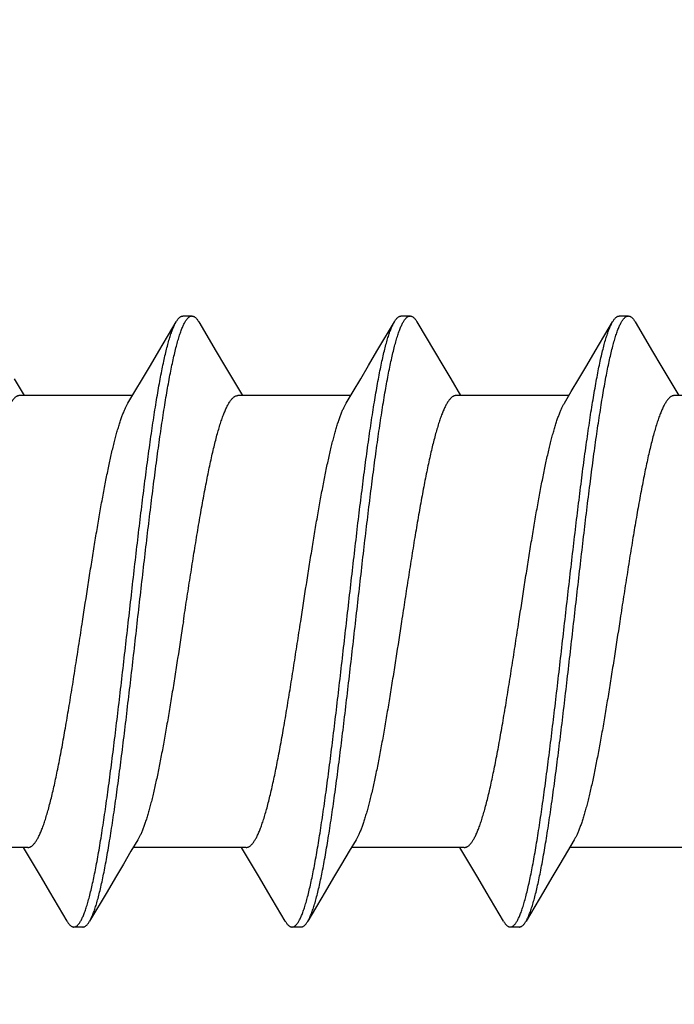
# Model space of a CAD drawing. Header units: feet. Extents: x -114 to 1432, y 355 to 669.
# Tile 102 of 195: x 1247.037 to 1247.444, y 463.95 to 464.562. Entities that reach past the tile are written whole.
import ezdxf

# ---------------------------------------------------------------- set-up
doc = ezdxf.new("R2010")
doc.units = ezdxf.units.FT
doc.header["$MEASUREMENT"] = 0
doc.layers.add('-HARDWARE', color=7, linetype='Continuous')
doc.layers.add('G-ANNO-DIM', color=2, linetype='Continuous')
doc.styles.add('Arial', font='arial.ttf')
doc.dimstyles.new('MS-16A', dxfattribs={"dimscale": 13, "dimtxt": 0.18, "dimasz": 0.18, "dimexe": 0.125, "dimexo": 0.0625, "dimgap": 0.03125, "dimtad": 1, "dimdec": 3, "dimzin": 3, "dimdsep": 46, "dimlunit": 4, "dimtxsty": 'Arial', "dimcen": 0.03125, "dimclrd": 2, "dimclre": 2, "dimclrt": 7, "dimadec": 1, "dimazin": 0, "dimtfac": 1, "dimtdec": 3, "dimtofl": 0, "dimtmove": 0, "dimatfit": 3, "dimfxl": 1, "dimtolj": 1, "dimtzin": 0, "dimarcsym": 0})

# ---------------------------------------------------------------- blocks, each defined once
blk = doc.blocks.new('*D636')
at = {"layer": 'Defpoints', "color": 0, "transparency": 16777216}
for p in [(1248.54362, 504.18809), (1239.0406, 456.18809), (1248.54362, 456.18809)]:
    blk.add_point(p, dxfattribs=at)
at = {"layer": 'G-ANNO-DIM', "color": 2, "lineweight": -2, "transparency": 16777216}
for p, q in [((1247.73112, 504.18809), (1237.4156, 504.18809)), ((1239.0406, 501.84809), (1239.0406, 458.52809)), ((1247.73112, 456.18809), (1237.4156, 456.18809))]:
    blk.add_line(p, q, dxfattribs=at)
at = {"layer": 'G-ANNO-DIM', "color": 2, "transparency": 16777216}
for points in [[(1238.6506, 501.84809), (1239.4306, 501.84809), (1239.0406, 504.18809)], [(1238.6506, 458.52809), (1239.4306, 458.52809), (1239.0406, 456.18809)]]:
    blk.add_solid(points, dxfattribs=at)
at = {"layer": 'G-ANNO-DIM', "color": 7, "transparency": 16777216, "insert": (1237.43961, 480.18809), "char_height": 2.34, "attachment_point": 5, "rotation": 90, "style": 'Arial'}
blk.add_mtext('\\A1;4\'-0"', dxfattribs=at)
blk = doc.blocks.new('2.5IN_LAGSCREW')
at = {"layer": '-HARDWARE', "color": 7}
for p, q in [((1219.66677, 512.07626), (1219.66116, 512.07626)), ((1219.80236, 512.07626), (1219.79675, 512.07626)), ((1219.93795, 512.07626), (1219.93234, 512.07626)), ((1219.68178, 512.05435), (1219.67097, 512.07268)), ((1219.81737, 512.05435), (1219.80656, 512.07268)), ((1219.95296, 512.05435), (1219.94215, 512.07268)), ((1219.63599, 512.03719), (1219.62982, 512.02684)), ((1219.77158, 512.03719), (1219.76541, 512.02684)), ((1219.90717, 512.03719), (1219.901, 512.02684)), ((1220.04276, 512.03719), (1220.03659, 512.02684)), ((1219.56251, 512.02684), (1219.63262, 512.02684)), ((1219.6981, 512.02684), (1219.76821, 512.02684)), ((1219.83369, 512.02684), (1219.9038, 512.02684)), ((1219.96928, 512.02684), (1220.03939, 512.02684)), ((1219.62751, 511.74617), (1219.69762, 511.74617)), ((1219.75971, 511.73578), (1219.7659, 511.74617)), ((1219.7631, 511.74617), (1219.83321, 511.74617)), ((1219.8953, 511.73578), (1219.90148, 511.74617)), ((1219.89869, 511.74617), (1219.9688, 511.74617)), ((1220.03089, 511.73578), (1220.03707, 511.74617)), ((1220.03428, 511.74617), (1220.10439, 511.74617)), ((1219.71392, 511.71869), (1219.72475, 511.70032)), ((1219.84951, 511.71869), (1219.86034, 511.70032)), ((1219.9851, 511.71869), (1219.99593, 511.70032)), ((1219.72895, 511.69674), (1219.73456, 511.69674)), ((1219.86454, 511.69674), (1219.87015, 511.69674)), ((1220.00013, 511.69674), (1220.00574, 511.69674))]:
    blk.add_line(p, q, dxfattribs=at)
for points in [[(1219.65696, 512.07268), (1219.64613, 512.05431), (1219.64094, 512.04555), (1219.63599, 512.03719)], [(1219.79255, 512.07268), (1219.78172, 512.05431), (1219.77653, 512.04555), (1219.77158, 512.03719)], [(1219.92814, 512.07268), (1219.91731, 512.05431), (1219.91212, 512.04555), (1219.90717, 512.03719)], [(1219.70092, 512.02211), (1219.69665, 512.02927), (1219.69192, 512.03723), (1219.68696, 512.04558), (1219.68178, 512.05435)], [(1219.83651, 512.02211), (1219.83224, 512.02927), (1219.82751, 512.03723), (1219.82255, 512.04558), (1219.81737, 512.05435)], [(1219.9721, 512.02211), (1219.96783, 512.02927), (1219.9631, 512.03723), (1219.95814, 512.04558), (1219.95296, 512.05435)], [(1219.6948, 511.75089), (1219.69905, 511.74376), (1219.70378, 511.73581), (1219.70874, 511.72745), (1219.71392, 511.71869)], [(1219.83039, 511.75089), (1219.83464, 511.74376), (1219.83937, 511.73581), (1219.84433, 511.72745), (1219.84951, 511.71869)], [(1219.96598, 511.75089), (1219.97023, 511.74376), (1219.97496, 511.73581), (1219.97992, 511.72745), (1219.9851, 511.71869)], [(1219.73876, 511.70032), (1219.74957, 511.71866), (1219.75476, 511.72742), (1219.75971, 511.73578)], [(1219.87435, 511.70032), (1219.88516, 511.71866), (1219.89034, 511.72742), (1219.8953, 511.73578)], [(1220.00994, 511.70032), (1220.02075, 511.71866), (1220.02593, 511.72742), (1220.03089, 511.73578)]]:
    blk.add_lwpolyline(points, dxfattribs=at)
for points, knots in [([(1219.66116, 512.07626), (1219.66107, 512.07626), (1219.66089, 512.07625), (1219.66063, 512.07621), (1219.66036, 512.07614), (1219.66001, 512.076), (1219.65956, 512.07576), (1219.65903, 512.07536), (1219.65851, 512.07485), (1219.65798, 512.07423), (1219.65746, 512.0735), (1219.65713, 512.07297), (1219.65696, 512.07268)], [0, 0, 0, 0, 0.045699, 0.091915, 0.13915, 0.187871, 0.29134, 0.405274, 0.531793, 0.672418, 0.828232, 1, 1, 1, 1]), ([(1219.72475, 511.70032), (1219.72458, 511.70062), (1219.72424, 511.70124), (1219.72374, 511.70223), (1219.72325, 511.70332), (1219.72275, 511.70451), (1219.72225, 511.70579), (1219.72176, 511.70717), (1219.72126, 511.70865), (1219.72077, 511.71021), (1219.72027, 511.71188), (1219.71959, 511.71427), (1219.71875, 511.7175), (1219.71776, 511.72164), (1219.71677, 511.72612), (1219.71578, 511.73095), (1219.71479, 511.73611), (1219.7138, 511.74159), (1219.71281, 511.74737), (1219.71181, 511.75345), (1219.71082, 511.75981), (1219.70983, 511.76644), (1219.70848, 511.77578), (1219.70681, 511.788), (1219.70484, 511.80328), (1219.70286, 511.81927), (1219.70088, 511.83582), (1219.6989, 511.8528), (1219.69626, 511.87588), (1219.69363, 511.89906), (1219.69098, 511.92212), (1219.68901, 511.93906), (1219.68703, 511.95555), (1219.68505, 511.97147), (1219.68338, 511.98429), (1219.68204, 511.99416), (1219.68105, 512.00124), (1219.68006, 512.00806), (1219.67906, 512.01463), (1219.67807, 512.02093), (1219.67708, 512.02695), (1219.67609, 512.03266), (1219.6751, 512.03807), (1219.67411, 512.04316), (1219.67312, 512.04791), (1219.67213, 512.05232), (1219.67114, 512.05638), (1219.67029, 512.05954), (1219.66962, 512.06188), (1219.66912, 512.0635), (1219.66862, 512.06503), (1219.66813, 512.06646), (1219.66763, 512.0678), (1219.66714, 512.06904), (1219.66664, 512.07018), (1219.66614, 512.07123), (1219.66565, 512.07218), (1219.66515, 512.07303), (1219.66466, 512.07378), (1219.66416, 512.07444), (1219.66367, 512.07499), (1219.66317, 512.07545), (1219.66267, 512.07581), (1219.66217, 512.07607), (1219.66166, 512.07622), (1219.66132, 512.07626), (1219.66116, 512.07626)], [0, 0, 0, 0, 0.002665, 0.005556, 0.008677, 0.012029, 0.015615, 0.019435, 0.023489, 0.027776, 0.032297, 0.037049, 0.047241, 0.05834, 0.070327, 0.083182, 0.09688, 0.111395, 0.126699, 0.142762, 0.159551, 0.177033, 0.195172, 0.233269, 0.273528, 0.315616, 0.359183, 0.403864, 0.449287, 0.540835, 0.586194, 0.630769, 0.674188, 0.716089, 0.756123, 0.775336, 0.793959, 0.811954, 0.829284, 0.845914, 0.86181, 0.87694, 0.891275, 0.904787, 0.917449, 0.92924, 0.940138, 0.950126, 0.954774, 0.959191, 0.963374, 0.967323, 0.971039, 0.97452, 0.977769, 0.980787, 0.983576, 0.986141, 0.988487, 0.990622, 0.992557, 0.994308, 0.995894, 0.997345, 0.998699, 1, 1, 1, 1]), ([(1219.67097, 512.07268), (1219.6708, 512.07297), (1219.67047, 512.0735), (1219.66994, 512.07423), (1219.66942, 512.07485), (1219.6689, 512.07536), (1219.66837, 512.07576), (1219.66792, 512.076), (1219.66756, 512.07614), (1219.6673, 512.07621), (1219.66703, 512.07625), (1219.66686, 512.07626), (1219.66677, 512.07626)], [0, 0, 0, 0, 0.171768, 0.327582, 0.468207, 0.594726, 0.70866, 0.812129, 0.86085, 0.908085, 0.954301, 1, 1, 1, 1]), ([(1219.79675, 512.07626), (1219.79666, 512.07626), (1219.79648, 512.07625), (1219.79622, 512.07621), (1219.79595, 512.07614), (1219.7956, 512.076), (1219.79515, 512.07576), (1219.79462, 512.07536), (1219.79409, 512.07485), (1219.79357, 512.07423), (1219.79305, 512.0735), (1219.79272, 512.07297), (1219.79255, 512.07268)], [0, 0, 0, 0, 0.045699, 0.091916, 0.13915, 0.187871, 0.291339, 0.405275, 0.531794, 0.672418, 0.828233, 1, 1, 1, 1]), ([(1219.86034, 511.70032), (1219.86017, 511.70062), (1219.85983, 511.70124), (1219.85933, 511.70223), (1219.85884, 511.70332), (1219.85834, 511.70451), (1219.85784, 511.70579), (1219.85735, 511.70717), (1219.85685, 511.70865), (1219.85636, 511.71021), (1219.85586, 511.71188), (1219.85518, 511.71427), (1219.85434, 511.7175), (1219.85335, 511.72164), (1219.85236, 511.72612), (1219.85137, 511.73095), (1219.85038, 511.73611), (1219.84939, 511.74159), (1219.84839, 511.74737), (1219.8474, 511.75345), (1219.84641, 511.75981), (1219.84542, 511.76644), (1219.84407, 511.77578), (1219.8424, 511.788), (1219.84043, 511.80328), (1219.83845, 511.81927), (1219.83647, 511.83582), (1219.83449, 511.8528), (1219.83184, 511.87588), (1219.82922, 511.89906), (1219.82657, 511.92212), (1219.8246, 511.93906), (1219.82262, 511.95555), (1219.82064, 511.97147), (1219.81897, 511.98429), (1219.81763, 511.99416), (1219.81664, 512.00124), (1219.81564, 512.00806), (1219.81465, 512.01463), (1219.81366, 512.02093), (1219.81267, 512.02695), (1219.81168, 512.03266), (1219.81069, 512.03807), (1219.8097, 512.04316), (1219.80871, 512.04791), (1219.80772, 512.05232), (1219.80673, 512.05638), (1219.80588, 512.05954), (1219.8052, 512.06188), (1219.80471, 512.0635), (1219.80421, 512.06503), (1219.80372, 512.06646), (1219.80322, 512.0678), (1219.80272, 512.06904), (1219.80223, 512.07018), (1219.80173, 512.07123), (1219.80124, 512.07218), (1219.80074, 512.07303), (1219.80025, 512.07378), (1219.79975, 512.07444), (1219.79925, 512.07499), (1219.79876, 512.07545), (1219.79826, 512.07581), (1219.79776, 512.07607), (1219.79725, 512.07622), (1219.79691, 512.07626), (1219.79675, 512.07626)], [0, 0, 0, 0, 0.002665, 0.005556, 0.008677, 0.012029, 0.015615, 0.019435, 0.023489, 0.027776, 0.032297, 0.037049, 0.047241, 0.05834, 0.070327, 0.083182, 0.09688, 0.111395, 0.126699, 0.142762, 0.159551, 0.177033, 0.195172, 0.233269, 0.273528, 0.315616, 0.359183, 0.403864, 0.449287, 0.540835, 0.586194, 0.630769, 0.674188, 0.716089, 0.756123, 0.775336, 0.793959, 0.811954, 0.829284, 0.845914, 0.86181, 0.87694, 0.891275, 0.904787, 0.917449, 0.92924, 0.940138, 0.950126, 0.954774, 0.959191, 0.963374, 0.967323, 0.971039, 0.97452, 0.977769, 0.980787, 0.983576, 0.986141, 0.988487, 0.990622, 0.992557, 0.994308, 0.995894, 0.997345, 0.998699, 1, 1, 1, 1]), ([(1219.80656, 512.07268), (1219.80639, 512.07297), (1219.80606, 512.0735), (1219.80553, 512.07423), (1219.80501, 512.07485), (1219.80448, 512.07536), (1219.80396, 512.07576), (1219.80351, 512.076), (1219.80315, 512.07614), (1219.80289, 512.07621), (1219.80262, 512.07625), (1219.80245, 512.07626), (1219.80236, 512.07626)], [0, 0, 0, 0, 0.171768, 0.327581, 0.468207, 0.594725, 0.70866, 0.81213, 0.86085, 0.908084, 0.954301, 1, 1, 1, 1]), ([(1219.93234, 512.07626), (1219.93225, 512.07626), (1219.93207, 512.07625), (1219.93172, 512.07619), (1219.93127, 512.07605), (1219.93074, 512.07576), (1219.93021, 512.07536), (1219.92968, 512.07485), (1219.92916, 512.07423), (1219.92864, 512.0735), (1219.92831, 512.07297), (1219.92814, 512.07268)], [0, 0, 0, 0, 0.045704, 0.091926, 0.187779, 0.29126, 0.405209, 0.53174, 0.672382, 0.828214, 1, 1, 1, 1]), ([(1219.99593, 511.70032), (1219.99576, 511.70062), (1219.99542, 511.70124), (1219.99492, 511.70223), (1219.99442, 511.70332), (1219.99393, 511.70451), (1219.99343, 511.70579), (1219.99294, 511.70717), (1219.99244, 511.70865), (1219.99194, 511.71021), (1219.99145, 511.71188), (1219.99077, 511.71427), (1219.98993, 511.7175), (1219.98894, 511.72164), (1219.98795, 511.72612), (1219.98696, 511.73095), (1219.98597, 511.73611), (1219.98498, 511.74159), (1219.98398, 511.74737), (1219.98299, 511.75345), (1219.982, 511.75981), (1219.98101, 511.76644), (1219.97966, 511.77578), (1219.97799, 511.788), (1219.97601, 511.80328), (1219.97404, 511.81927), (1219.97206, 511.83582), (1219.97008, 511.8528), (1219.96743, 511.87588), (1219.96481, 511.89906), (1219.96216, 511.92212), (1219.96019, 511.93906), (1219.95821, 511.95555), (1219.95623, 511.97147), (1219.95456, 511.98429), (1219.95322, 511.99416), (1219.95223, 512.00124), (1219.95123, 512.00806), (1219.95024, 512.01463), (1219.94925, 512.02093), (1219.94826, 512.02695), (1219.94727, 512.03266), (1219.94628, 512.03807), (1219.94529, 512.04316), (1219.94429, 512.04791), (1219.9433, 512.05232), (1219.94232, 512.05638), (1219.94147, 512.05954), (1219.94079, 512.06188), (1219.9403, 512.0635), (1219.9398, 512.06503), (1219.93931, 512.06646), (1219.93881, 512.0678), (1219.93831, 512.06904), (1219.93782, 512.07018), (1219.93732, 512.07123), (1219.93683, 512.07218), (1219.93633, 512.07303), (1219.93584, 512.07378), (1219.93534, 512.07444), (1219.93484, 512.07499), (1219.93435, 512.07545), (1219.93385, 512.07581), (1219.93335, 512.07607), (1219.93284, 512.07622), (1219.9325, 512.07626), (1219.93234, 512.07626)], [0, 0, 0, 0, 0.002665, 0.005556, 0.008677, 0.012029, 0.015615, 0.019435, 0.023489, 0.027776, 0.032297, 0.037049, 0.047241, 0.05834, 0.070327, 0.083182, 0.09688, 0.111395, 0.126699, 0.142762, 0.159551, 0.177033, 0.195172, 0.233269, 0.273528, 0.315616, 0.359183, 0.403864, 0.449287, 0.540835, 0.586194, 0.630769, 0.674188, 0.716089, 0.756123, 0.775336, 0.793959, 0.811954, 0.829284, 0.845914, 0.86181, 0.87694, 0.891275, 0.904787, 0.917449, 0.92924, 0.940138, 0.950126, 0.954774, 0.959191, 0.963374, 0.967323, 0.971039, 0.97452, 0.977769, 0.980787, 0.983576, 0.986141, 0.988487, 0.990622, 0.992557, 0.994308, 0.995894, 0.997345, 0.998699, 1, 1, 1, 1]), ([(1219.94215, 512.07268), (1219.94198, 512.07297), (1219.94165, 512.0735), (1219.94112, 512.07423), (1219.9406, 512.07485), (1219.94007, 512.07536), (1219.93955, 512.07576), (1219.93902, 512.07605), (1219.93857, 512.07619), (1219.93821, 512.07625), (1219.93804, 512.07626), (1219.93795, 512.07626)], [0, 0, 0, 0, 0.171786, 0.327618, 0.468259, 0.594791, 0.70874, 0.81222, 0.908074, 0.954296, 1, 1, 1, 1]), ([(1219.73456, 511.69674), (1219.7344, 511.69674), (1219.73406, 511.69678), (1219.73355, 511.69694), (1219.73305, 511.69719), (1219.73255, 511.69755), (1219.73205, 511.69801), (1219.73156, 511.69856), (1219.73106, 511.69922), (1219.73057, 511.69997), (1219.73007, 511.70082), (1219.72958, 511.70177), (1219.72908, 511.70282), (1219.72858, 511.70397), (1219.72809, 511.70521), (1219.72759, 511.70654), (1219.7271, 511.70798), (1219.7266, 511.7095), (1219.7261, 511.71112), (1219.72543, 511.71346), (1219.72458, 511.71662), (1219.72359, 511.72068), (1219.7226, 511.72509), (1219.72161, 511.72985), (1219.72062, 511.73493), (1219.71963, 511.74034), (1219.71864, 511.74606), (1219.71765, 511.75207), (1219.71666, 511.75837), (1219.71566, 511.76494), (1219.71467, 511.77177), (1219.71368, 511.77884), (1219.71234, 511.78871), (1219.71067, 511.80154), (1219.70869, 511.81745), (1219.70671, 511.83395), (1219.70474, 511.85089), (1219.70209, 511.87395), (1219.69946, 511.89712), (1219.69682, 511.9202), (1219.69484, 511.93718), (1219.69286, 511.95374), (1219.69088, 511.96972), (1219.68891, 511.985), (1219.68724, 511.99723), (1219.68589, 512.00656), (1219.6849, 512.01319), (1219.68391, 512.01955), (1219.68291, 512.02563), (1219.68192, 512.03141), (1219.68093, 512.03689), (1219.67994, 512.04205), (1219.67895, 512.04688), (1219.67796, 512.05137), (1219.67697, 512.05551), (1219.67613, 512.05873), (1219.67545, 512.06113), (1219.67495, 512.06279), (1219.67446, 512.06436), (1219.67396, 512.06583), (1219.67347, 512.06721), (1219.67297, 512.06849), (1219.67247, 512.06968), (1219.67198, 512.07077), (1219.67148, 512.07177), (1219.67114, 512.07239), (1219.67097, 512.07268)], [0, 0, 0, 0, 0.001301, 0.002655, 0.004106, 0.005692, 0.007443, 0.009378, 0.011513, 0.013859, 0.016424, 0.019213, 0.022231, 0.02548, 0.028961, 0.032677, 0.036626, 0.040809, 0.045226, 0.049874, 0.059862, 0.07076, 0.082551, 0.095213, 0.108725, 0.12306, 0.13819, 0.154086, 0.170716, 0.188046, 0.206041, 0.224664, 0.243877, 0.283911, 0.325812, 0.369231, 0.413806, 0.459165, 0.550713, 0.596136, 0.640817, 0.684384, 0.726472, 0.766731, 0.804828, 0.822967, 0.840449, 0.857238, 0.873301, 0.888605, 0.90312, 0.916818, 0.929673, 0.94166, 0.952759, 0.962951, 0.967703, 0.972224, 0.976511, 0.980565, 0.984385, 0.987971, 0.991323, 0.994444, 0.997335, 1, 1, 1, 1]), ([(1219.87015, 511.69674), (1219.86999, 511.69674), (1219.86965, 511.69678), (1219.86914, 511.69694), (1219.86864, 511.69719), (1219.86814, 511.69755), (1219.86764, 511.69801), (1219.86715, 511.69856), (1219.86665, 511.69922), (1219.86616, 511.69997), (1219.86566, 511.70082), (1219.86517, 511.70177), (1219.86467, 511.70282), (1219.86417, 511.70397), (1219.86368, 511.70521), (1219.86318, 511.70654), (1219.86269, 511.70798), (1219.86219, 511.7095), (1219.86169, 511.71112), (1219.86102, 511.71346), (1219.86017, 511.71662), (1219.85918, 511.72068), (1219.85819, 511.72509), (1219.8572, 511.72985), (1219.85621, 511.73493), (1219.85522, 511.74034), (1219.85423, 511.74606), (1219.85324, 511.75207), (1219.85225, 511.75837), (1219.85125, 511.76494), (1219.85026, 511.77177), (1219.84927, 511.77884), (1219.84793, 511.78871), (1219.84626, 511.80154), (1219.84428, 511.81745), (1219.8423, 511.83395), (1219.84032, 511.85089), (1219.83768, 511.87395), (1219.83505, 511.89712), (1219.83241, 511.9202), (1219.83043, 511.93718), (1219.82845, 511.95374), (1219.82647, 511.96972), (1219.8245, 511.985), (1219.82282, 511.99723), (1219.82148, 512.00656), (1219.82049, 512.01319), (1219.8195, 512.01955), (1219.8185, 512.02563), (1219.81751, 512.03141), (1219.81652, 512.03689), (1219.81553, 512.04205), (1219.81454, 512.04688), (1219.81355, 512.05137), (1219.81256, 512.05551), (1219.81172, 512.05873), (1219.81104, 512.06113), (1219.81054, 512.06279), (1219.81005, 512.06436), (1219.80955, 512.06583), (1219.80906, 512.06721), (1219.80856, 512.06849), (1219.80806, 512.06968), (1219.80757, 512.07077), (1219.80707, 512.07177), (1219.80673, 512.07239), (1219.80656, 512.07268)], [0, 0, 0, 0, 0.001301, 0.002655, 0.004106, 0.005692, 0.007443, 0.009378, 0.011513, 0.013859, 0.016424, 0.019213, 0.022231, 0.02548, 0.028961, 0.032677, 0.036626, 0.040809, 0.045226, 0.049874, 0.059862, 0.07076, 0.082551, 0.095213, 0.108725, 0.12306, 0.13819, 0.154086, 0.170716, 0.188046, 0.206041, 0.224664, 0.243877, 0.283911, 0.325812, 0.369231, 0.413806, 0.459165, 0.550713, 0.596136, 0.640817, 0.684384, 0.726472, 0.766731, 0.804828, 0.822967, 0.840449, 0.857238, 0.873301, 0.888605, 0.90312, 0.916818, 0.929673, 0.94166, 0.952759, 0.962951, 0.967703, 0.972224, 0.976511, 0.980565, 0.984385, 0.987971, 0.991323, 0.994444, 0.997335, 1, 1, 1, 1]), ([(1220.00574, 511.69674), (1220.00558, 511.69674), (1220.00524, 511.69678), (1220.00473, 511.69694), (1220.00423, 511.69719), (1220.00373, 511.69755), (1220.00323, 511.69801), (1220.00274, 511.69856), (1220.00224, 511.69922), (1220.00175, 511.69997), (1220.00125, 511.70082), (1220.00076, 511.70177), (1220.00026, 511.70282), (1219.99976, 511.70397), (1219.99927, 511.70521), (1219.99877, 511.70654), (1219.99828, 511.70798), (1219.99778, 511.7095), (1219.99728, 511.71112), (1219.99661, 511.71346), (1219.99576, 511.71662), (1219.99477, 511.72068), (1219.99378, 511.72509), (1219.99279, 511.72985), (1219.9918, 511.73493), (1219.99081, 511.74034), (1219.98982, 511.74606), (1219.98883, 511.75207), (1219.98784, 511.75837), (1219.98684, 511.76494), (1219.98585, 511.77177), (1219.98486, 511.77884), (1219.98352, 511.78871), (1219.98185, 511.80154), (1219.97987, 511.81745), (1219.97789, 511.83395), (1219.97591, 511.85089), (1219.97327, 511.87395), (1219.97064, 511.89712), (1219.968, 511.9202), (1219.96602, 511.93718), (1219.96404, 511.95374), (1219.96206, 511.96972), (1219.96009, 511.985), (1219.95841, 511.99723), (1219.95707, 512.00656), (1219.95608, 512.01319), (1219.95509, 512.01955), (1219.95409, 512.02563), (1219.9531, 512.03141), (1219.95211, 512.03689), (1219.95112, 512.04205), (1219.95013, 512.04688), (1219.94914, 512.05137), (1219.94815, 512.05551), (1219.94731, 512.05873), (1219.94663, 512.06113), (1219.94613, 512.06279), (1219.94564, 512.06436), (1219.94514, 512.06583), (1219.94465, 512.06721), (1219.94415, 512.06849), (1219.94365, 512.06968), (1219.94316, 512.07077), (1219.94266, 512.07177), (1219.94232, 512.07239), (1219.94215, 512.07268)], [0, 0, 0, 0, 0.001301, 0.002655, 0.004106, 0.005692, 0.007443, 0.009378, 0.011513, 0.013859, 0.016424, 0.019213, 0.022231, 0.02548, 0.028961, 0.032677, 0.036626, 0.040809, 0.045226, 0.049874, 0.059862, 0.07076, 0.082551, 0.095213, 0.108725, 0.12306, 0.13819, 0.154086, 0.170716, 0.188046, 0.206041, 0.224664, 0.243877, 0.283911, 0.325812, 0.369231, 0.413806, 0.459165, 0.550713, 0.596136, 0.640817, 0.684384, 0.726472, 0.766731, 0.804828, 0.822967, 0.840449, 0.857238, 0.873301, 0.888605, 0.90312, 0.916818, 0.929673, 0.94166, 0.952759, 0.962951, 0.967703, 0.972224, 0.976511, 0.980565, 0.984385, 0.987971, 0.991323, 0.994444, 0.997335, 1, 1, 1, 1]), ([(1219.63262, 512.02684), (1219.6328, 512.02684), (1219.63316, 512.02681), (1219.63369, 512.02668), (1219.63423, 512.02646), (1219.63476, 512.02616), (1219.63529, 512.02578), (1219.63582, 512.02531), (1219.63635, 512.02476), (1219.63688, 512.02413), (1219.63741, 512.02341), (1219.63794, 512.02262), (1219.63847, 512.02174), (1219.63899, 512.02078), (1219.63952, 512.01973), (1219.64005, 512.01861), (1219.64058, 512.01741), (1219.64111, 512.01613), (1219.64164, 512.01478), (1219.64236, 512.01282), (1219.64326, 512.01018), (1219.64431, 512.00679), (1219.64537, 512.0031), (1219.64643, 511.99914), (1219.64748, 511.9949), (1219.64854, 511.99041), (1219.6496, 511.98566), (1219.65065, 511.98067), (1219.65171, 511.97546), (1219.65277, 511.97004), (1219.65382, 511.96441), (1219.65488, 511.95859), (1219.65631, 511.95051), (1219.65809, 511.94004), (1219.66019, 511.92711), (1219.6623, 511.91379), (1219.66441, 511.90021), (1219.66581, 511.89109), (1219.66652, 511.8865)], [0, 0, 0, 0, 0.003625, 0.007342, 0.011232, 0.015371, 0.019817, 0.02462, 0.029816, 0.035434, 0.041496, 0.048019, 0.055015, 0.062492, 0.070456, 0.078913, 0.087863, 0.097308, 0.107248, 0.117681, 0.140014, 0.164281, 0.190444, 0.218455, 0.24826, 0.279799, 0.313003, 0.347801, 0.384116, 0.421866, 0.460966, 0.501325, 0.542853, 0.629022, 0.718672, 0.810966, 0.905036, 1, 1, 1, 1]), ([(1219.76821, 512.02684), (1219.76839, 512.02684), (1219.76875, 512.02681), (1219.76928, 512.02668), (1219.76982, 512.02646), (1219.77035, 512.02616), (1219.77088, 512.02578), (1219.77141, 512.02531), (1219.77194, 512.02476), (1219.77247, 512.02413), (1219.773, 512.02341), (1219.77353, 512.02262), (1219.77406, 512.02174), (1219.77458, 512.02078), (1219.77511, 512.01973), (1219.77564, 512.01861), (1219.77617, 512.01741), (1219.7767, 512.01613), (1219.77723, 512.01478), (1219.77795, 512.01282), (1219.77885, 512.01018), (1219.7799, 512.00679), (1219.78096, 512.0031), (1219.78202, 511.99914), (1219.78307, 511.9949), (1219.78413, 511.99041), (1219.78518, 511.98566), (1219.78624, 511.98067), (1219.7873, 511.97546), (1219.78836, 511.97004), (1219.78941, 511.96441), (1219.79047, 511.95859), (1219.7919, 511.95051), (1219.79368, 511.94004), (1219.79578, 511.92711), (1219.79789, 511.91379), (1219.8, 511.90021), (1219.8014, 511.89109), (1219.80211, 511.8865)], [0, 0, 0, 0, 0.003625, 0.007342, 0.011232, 0.015371, 0.019817, 0.02462, 0.029816, 0.035434, 0.041496, 0.048019, 0.055015, 0.062492, 0.070456, 0.078913, 0.087863, 0.097308, 0.107248, 0.117681, 0.140014, 0.164281, 0.190444, 0.218455, 0.24826, 0.279799, 0.313003, 0.347801, 0.384116, 0.421866, 0.460966, 0.501325, 0.542853, 0.629022, 0.718672, 0.810966, 0.905036, 1, 1, 1, 1]), ([(1219.9377, 511.8865), (1219.93699, 511.89109), (1219.93559, 511.90021), (1219.93348, 511.91379), (1219.93137, 511.92711), (1219.92927, 511.94004), (1219.92749, 511.95051), (1219.92606, 511.95859), (1219.925, 511.96441), (1219.92395, 511.97004), (1219.92289, 511.97546), (1219.92183, 511.98067), (1219.92077, 511.98566), (1219.91972, 511.99041), (1219.91866, 511.9949), (1219.9176, 511.99914), (1219.91655, 512.0031), (1219.91549, 512.00679), (1219.91444, 512.01018), (1219.91354, 512.01282), (1219.91282, 512.01478), (1219.91229, 512.01613), (1219.91176, 512.01741), (1219.91123, 512.01861), (1219.9107, 512.01973), (1219.91017, 512.02078), (1219.90964, 512.02174), (1219.90912, 512.02262), (1219.90859, 512.02341), (1219.90806, 512.02413), (1219.90753, 512.02476), (1219.907, 512.02531), (1219.90647, 512.02578), (1219.90594, 512.02616), (1219.90541, 512.02646), (1219.90487, 512.02668), (1219.90434, 512.02681), (1219.90398, 512.02684), (1219.9038, 512.02684)], [0, 0, 0, 0, 0.094964, 0.189034, 0.281328, 0.370978, 0.457147, 0.498675, 0.539034, 0.578134, 0.615884, 0.652199, 0.686997, 0.720201, 0.75174, 0.781545, 0.809556, 0.835719, 0.859986, 0.882319, 0.892752, 0.902692, 0.912137, 0.921087, 0.929544, 0.937508, 0.944985, 0.951981, 0.958504, 0.964566, 0.970184, 0.97538, 0.980183, 0.984629, 0.988768, 0.992658, 0.996375, 1, 1, 1, 1]), ([(1220.03939, 512.02684), (1220.03957, 512.02684), (1220.03993, 512.02681), (1220.04046, 512.02668), (1220.041, 512.02646), (1220.04153, 512.02616), (1220.04206, 512.02578), (1220.04259, 512.02531), (1220.04312, 512.02476), (1220.04365, 512.02413), (1220.04418, 512.02341), (1220.04471, 512.02262), (1220.04523, 512.02174), (1220.04576, 512.02078), (1220.04629, 512.01973), (1220.04682, 512.01861), (1220.04735, 512.01741), (1220.04788, 512.01613), (1220.04841, 512.01478), (1220.04913, 512.01282), (1220.05003, 512.01018), (1220.05108, 512.00679), (1220.05214, 512.0031), (1220.05319, 511.99914), (1220.05425, 511.9949), (1220.05531, 511.99041), (1220.05636, 511.98566), (1220.05742, 511.98067), (1220.05848, 511.97546), (1220.05954, 511.97004), (1220.06059, 511.96441), (1220.06165, 511.95859), (1220.06308, 511.95051), (1220.06486, 511.94004), (1220.06696, 511.92711), (1220.06907, 511.91379), (1220.07118, 511.90021), (1220.07258, 511.89109), (1220.07329, 511.8865)], [0, 0, 0, 0, 0.003625, 0.007342, 0.011232, 0.015371, 0.019817, 0.02462, 0.029816, 0.035434, 0.041496, 0.048019, 0.055015, 0.062492, 0.070456, 0.078913, 0.087863, 0.097308, 0.107248, 0.117681, 0.140014, 0.164281, 0.190444, 0.218455, 0.24826, 0.279799, 0.313003, 0.347801, 0.384116, 0.421866, 0.460965, 0.501325, 0.542853, 0.629022, 0.718672, 0.810966, 0.905036, 1, 1, 1, 1]), ([(1219.7292, 511.8865), (1219.72803, 511.89413), (1219.72628, 511.90551), (1219.72392, 511.92057), (1219.72215, 511.93156), (1219.72039, 511.94226), (1219.71863, 511.95258), (1219.71687, 511.96246), (1219.71511, 511.97183), (1219.71362, 511.97929), (1219.71243, 511.98496), (1219.71154, 511.98896), (1219.71066, 511.9928), (1219.70978, 511.99646), (1219.7089, 511.99993), (1219.70802, 512.00322), (1219.70713, 512.0063), (1219.70625, 512.00919), (1219.70537, 512.01187), (1219.70449, 512.01435), (1219.70361, 512.0166), (1219.70273, 512.01864), (1219.70185, 512.02047), (1219.70123, 512.02159), (1219.70092, 512.02211)], [0, 0, 0, 0, 0.166713, 0.248705, 0.329069, 0.407282, 0.482834, 0.555238, 0.624027, 0.688765, 0.719486, 0.749045, 0.777396, 0.804498, 0.830311, 0.854798, 0.877927, 0.899668, 0.919997, 0.938894, 0.956344, 0.972342, 0.986889, 1, 1, 1, 1]), ([(1219.86479, 511.8865), (1219.86362, 511.89413), (1219.86187, 511.90551), (1219.85951, 511.92057), (1219.85774, 511.93156), (1219.85598, 511.94226), (1219.85422, 511.95258), (1219.85246, 511.96246), (1219.8507, 511.97183), (1219.84921, 511.97929), (1219.84802, 511.98496), (1219.84713, 511.98896), (1219.84625, 511.9928), (1219.84537, 511.99646), (1219.84449, 511.99993), (1219.84361, 512.00322), (1219.84272, 512.0063), (1219.84184, 512.00919), (1219.84096, 512.01187), (1219.84008, 512.01435), (1219.8392, 512.0166), (1219.83832, 512.01864), (1219.83744, 512.02047), (1219.83682, 512.02159), (1219.83651, 512.02211)], [0, 0, 0, 0, 0.166713, 0.248705, 0.329069, 0.407282, 0.482834, 0.555238, 0.624027, 0.688765, 0.719486, 0.749045, 0.777396, 0.804498, 0.830311, 0.854798, 0.877927, 0.899668, 0.919997, 0.938894, 0.956344, 0.972342, 0.986889, 1, 1, 1, 1]), ([(1220.00038, 511.8865), (1219.99921, 511.89413), (1219.99746, 511.90551), (1219.99509, 511.92057), (1219.99333, 511.93156), (1219.99157, 511.94226), (1219.98981, 511.95258), (1219.98805, 511.96246), (1219.98629, 511.97183), (1219.9848, 511.97929), (1219.98361, 511.98496), (1219.98272, 511.98896), (1219.98184, 511.9928), (1219.98096, 511.99646), (1219.98008, 511.99993), (1219.97919, 512.00322), (1219.97831, 512.0063), (1219.97743, 512.00919), (1219.97655, 512.01187), (1219.97567, 512.01435), (1219.97479, 512.0166), (1219.97391, 512.01864), (1219.97303, 512.02047), (1219.97241, 512.02159), (1219.9721, 512.02211)], [0, 0, 0, 0, 0.166713, 0.248705, 0.329069, 0.407282, 0.482834, 0.555238, 0.624027, 0.688765, 0.719486, 0.749045, 0.777396, 0.804498, 0.830311, 0.854798, 0.877927, 0.899668, 0.919997, 0.938894, 0.956344, 0.972342, 0.986889, 1, 1, 1, 1]), ([(1219.66652, 511.8865), (1219.66769, 511.87887), (1219.66944, 511.86749), (1219.6718, 511.85244), (1219.67357, 511.84144), (1219.67533, 511.83074), (1219.67709, 511.82042), (1219.67885, 511.81054), (1219.68061, 511.80117), (1219.6821, 511.79371), (1219.68329, 511.78805), (1219.68418, 511.78404), (1219.68506, 511.7802), (1219.68594, 511.77655), (1219.68682, 511.77307), (1219.6877, 511.76979), (1219.68859, 511.7667), (1219.68947, 511.76381), (1219.69035, 511.76113), (1219.69123, 511.75866), (1219.69211, 511.7564), (1219.69299, 511.75436), (1219.69387, 511.75254), (1219.69449, 511.75141), (1219.6948, 511.75089)], [0, 0, 0, 0, 0.166713, 0.248705, 0.329069, 0.407282, 0.482834, 0.555238, 0.624027, 0.688765, 0.719486, 0.749045, 0.777396, 0.804498, 0.830311, 0.854798, 0.877927, 0.899668, 0.919997, 0.938894, 0.956344, 0.972342, 0.986889, 1, 1, 1, 1]), ([(1219.7631, 511.74617), (1219.76292, 511.74617), (1219.76256, 511.7462), (1219.76203, 511.74633), (1219.76149, 511.74654), (1219.76096, 511.74684), (1219.76043, 511.74722), (1219.7599, 511.74769), (1219.75937, 511.74824), (1219.75884, 511.74887), (1219.75831, 511.74959), (1219.75778, 511.75039), (1219.75725, 511.75127), (1219.75673, 511.75223), (1219.7562, 511.75327), (1219.75567, 511.75439), (1219.75514, 511.75559), (1219.75461, 511.75687), (1219.75408, 511.75823), (1219.75336, 511.76018), (1219.75246, 511.76282), (1219.75141, 511.76622), (1219.75035, 511.7699), (1219.74929, 511.77387), (1219.74824, 511.7781), (1219.74718, 511.7826), (1219.74612, 511.78734), (1219.74507, 511.79233), (1219.74401, 511.79754), (1219.74295, 511.80297), (1219.7419, 511.8086), (1219.74084, 511.81441), (1219.73941, 511.82249), (1219.73763, 511.83296), (1219.73553, 511.84589), (1219.73342, 511.85921), (1219.73131, 511.87279), (1219.72991, 511.88192), (1219.7292, 511.8865)], [0, 0, 0, 0, 0.003625, 0.007342, 0.011232, 0.015371, 0.019817, 0.02462, 0.029816, 0.035434, 0.041496, 0.048019, 0.055015, 0.062492, 0.070456, 0.078913, 0.087863, 0.097308, 0.107248, 0.117681, 0.140014, 0.164281, 0.190444, 0.218455, 0.24826, 0.279799, 0.313003, 0.347801, 0.384116, 0.421866, 0.460966, 0.501325, 0.542853, 0.629022, 0.718672, 0.810966, 0.905036, 1, 1, 1, 1]), ([(1219.80211, 511.8865), (1219.80328, 511.87887), (1219.80503, 511.86749), (1219.80739, 511.85244), (1219.80916, 511.84144), (1219.81092, 511.83074), (1219.81268, 511.82042), (1219.81444, 511.81054), (1219.8162, 511.80117), (1219.81769, 511.79371), (1219.81888, 511.78805), (1219.81977, 511.78404), (1219.82065, 511.7802), (1219.82153, 511.77655), (1219.82241, 511.77307), (1219.82329, 511.76979), (1219.82418, 511.7667), (1219.82506, 511.76381), (1219.82594, 511.76113), (1219.82682, 511.75866), (1219.8277, 511.7564), (1219.82858, 511.75436), (1219.82946, 511.75254), (1219.83008, 511.75141), (1219.83039, 511.75089)], [0, 0, 0, 0, 0.166713, 0.248705, 0.329069, 0.407282, 0.482834, 0.555238, 0.624027, 0.688765, 0.719486, 0.749045, 0.777396, 0.804498, 0.830311, 0.854798, 0.877927, 0.899668, 0.919997, 0.938894, 0.956344, 0.972342, 0.986889, 1, 1, 1, 1]), ([(1219.89869, 511.74617), (1219.89851, 511.74617), (1219.89815, 511.7462), (1219.89762, 511.74633), (1219.89708, 511.74654), (1219.89655, 511.74684), (1219.89602, 511.74722), (1219.89549, 511.74769), (1219.89496, 511.74824), (1219.89443, 511.74887), (1219.8939, 511.74959), (1219.89337, 511.75039), (1219.89284, 511.75127), (1219.89232, 511.75223), (1219.89179, 511.75327), (1219.89126, 511.75439), (1219.89073, 511.75559), (1219.8902, 511.75687), (1219.88967, 511.75823), (1219.88895, 511.76018), (1219.88805, 511.76282), (1219.887, 511.76622), (1219.88594, 511.7699), (1219.88488, 511.77387), (1219.88383, 511.7781), (1219.88277, 511.7826), (1219.88171, 511.78734), (1219.88066, 511.79233), (1219.8796, 511.79754), (1219.87854, 511.80297), (1219.87749, 511.8086), (1219.87643, 511.81441), (1219.875, 511.82249), (1219.87322, 511.83296), (1219.87112, 511.84589), (1219.86901, 511.85921), (1219.8669, 511.87279), (1219.8655, 511.88192), (1219.86479, 511.8865)], [0, 0, 0, 0, 0.003625, 0.007342, 0.011232, 0.015371, 0.019817, 0.02462, 0.029816, 0.035434, 0.041496, 0.048019, 0.055015, 0.062492, 0.070456, 0.078913, 0.087863, 0.097308, 0.107248, 0.117681, 0.140014, 0.164281, 0.190444, 0.218455, 0.24826, 0.279799, 0.313003, 0.347801, 0.384116, 0.421866, 0.460966, 0.501325, 0.542853, 0.629022, 0.718672, 0.810966, 0.905036, 1, 1, 1, 1]), ([(1219.9377, 511.8865), (1219.93887, 511.87887), (1219.94062, 511.86749), (1219.94298, 511.85244), (1219.94474, 511.84144), (1219.94651, 511.83074), (1219.94827, 511.82042), (1219.95003, 511.81054), (1219.95179, 511.80117), (1219.95328, 511.79371), (1219.95447, 511.78805), (1219.95536, 511.78404), (1219.95624, 511.7802), (1219.95712, 511.77655), (1219.958, 511.77307), (1219.95888, 511.76979), (1219.95977, 511.7667), (1219.96065, 511.76381), (1219.96153, 511.76113), (1219.96241, 511.75866), (1219.96329, 511.7564), (1219.96417, 511.75436), (1219.96505, 511.75254), (1219.96567, 511.75141), (1219.96598, 511.75089)], [0, 0, 0, 0, 0.166713, 0.248705, 0.329069, 0.407282, 0.482834, 0.555238, 0.624027, 0.688765, 0.719486, 0.749045, 0.777396, 0.804498, 0.830311, 0.854798, 0.877927, 0.899668, 0.919997, 0.938894, 0.956344, 0.972342, 0.986889, 1, 1, 1, 1]), ([(1220.03428, 511.74617), (1220.0341, 511.74617), (1220.03374, 511.7462), (1220.03321, 511.74633), (1220.03267, 511.74654), (1220.03214, 511.74684), (1220.03161, 511.74722), (1220.03108, 511.74769), (1220.03055, 511.74824), (1220.03002, 511.74887), (1220.02949, 511.74959), (1220.02896, 511.75039), (1220.02843, 511.75127), (1220.0279, 511.75223), (1220.02738, 511.75327), (1220.02685, 511.75439), (1220.02632, 511.75559), (1220.02579, 511.75687), (1220.02526, 511.75823), (1220.02454, 511.76018), (1220.02364, 511.76282), (1220.02259, 511.76622), (1220.02153, 511.7699), (1220.02047, 511.77387), (1220.01942, 511.7781), (1220.01836, 511.7826), (1220.0173, 511.78734), (1220.01625, 511.79233), (1220.01519, 511.79754), (1220.01413, 511.80297), (1220.01307, 511.8086), (1220.01202, 511.81441), (1220.01059, 511.82249), (1220.00881, 511.83296), (1220.0067, 511.84589), (1220.0046, 511.85921), (1220.00249, 511.87279), (1220.00108, 511.88192), (1220.00038, 511.8865)], [0, 0, 0, 0, 0.003625, 0.007342, 0.011232, 0.015371, 0.019817, 0.02462, 0.029816, 0.035434, 0.041496, 0.048019, 0.055015, 0.062492, 0.070456, 0.078913, 0.087863, 0.097308, 0.107248, 0.117681, 0.140014, 0.164281, 0.190444, 0.218455, 0.24826, 0.279799, 0.313003, 0.347801, 0.384116, 0.421866, 0.460966, 0.501325, 0.542853, 0.629022, 0.718672, 0.810966, 0.905036, 1, 1, 1, 1]), ([(1219.72895, 511.69674), (1219.72886, 511.69674), (1219.72869, 511.69675), (1219.72833, 511.69681), (1219.72788, 511.69696), (1219.72735, 511.69725), (1219.72682, 511.69765), (1219.7263, 511.69816), (1219.72578, 511.69878), (1219.72525, 511.6995), (1219.72492, 511.70004), (1219.72475, 511.70032)], [0, 0, 0, 0, 0.045704, 0.091926, 0.187779, 0.29126, 0.405209, 0.53174, 0.672382, 0.828213, 1, 1, 1, 1]), ([(1219.73876, 511.70032), (1219.73859, 511.70004), (1219.73826, 511.6995), (1219.73774, 511.69878), (1219.73721, 511.69816), (1219.73669, 511.69765), (1219.73616, 511.69725), (1219.73571, 511.697), (1219.73536, 511.69687), (1219.73509, 511.6968), (1219.73483, 511.69675), (1219.73465, 511.69674), (1219.73456, 511.69674)], [0, 0, 0, 0, 0.171767, 0.327581, 0.468207, 0.594724, 0.708661, 0.812129, 0.86085, 0.908084, 0.954301, 1, 1, 1, 1]), ([(1219.86454, 511.69674), (1219.86445, 511.69674), (1219.86428, 511.69675), (1219.86401, 511.6968), (1219.86375, 511.69687), (1219.86339, 511.697), (1219.86294, 511.69725), (1219.86241, 511.69765), (1219.86189, 511.69816), (1219.86137, 511.69878), (1219.86084, 511.6995), (1219.86051, 511.70004), (1219.86034, 511.70032)], [0, 0, 0, 0, 0.045699, 0.091915, 0.13915, 0.18787, 0.29134, 0.405274, 0.531793, 0.672418, 0.828231, 1, 1, 1, 1]), ([(1219.87435, 511.70032), (1219.87418, 511.70004), (1219.87385, 511.6995), (1219.87333, 511.69878), (1219.8728, 511.69816), (1219.87228, 511.69765), (1219.87175, 511.69725), (1219.8713, 511.697), (1219.87094, 511.69687), (1219.87068, 511.6968), (1219.87042, 511.69675), (1219.87024, 511.69674), (1219.87015, 511.69674)], [0, 0, 0, 0, 0.171768, 0.327582, 0.468206, 0.594725, 0.708661, 0.812129, 0.86085, 0.908085, 0.954301, 1, 1, 1, 1]), ([(1220.00013, 511.69674), (1220.00004, 511.69674), (1219.99987, 511.69675), (1219.9996, 511.6968), (1219.99934, 511.69687), (1219.99898, 511.697), (1219.99853, 511.69725), (1219.998, 511.69765), (1219.99748, 511.69816), (1219.99696, 511.69878), (1219.99643, 511.6995), (1219.9961, 511.70004), (1219.99593, 511.70032)], [0, 0, 0, 0, 0.045699, 0.091915, 0.13915, 0.187871, 0.291339, 0.405275, 0.531794, 0.672418, 0.828233, 1, 1, 1, 1]), ([(1220.00994, 511.70032), (1220.00977, 511.70004), (1220.00944, 511.6995), (1220.00892, 511.69878), (1220.00839, 511.69816), (1220.00787, 511.69765), (1220.00734, 511.69725), (1220.00689, 511.697), (1220.00653, 511.69687), (1220.00627, 511.6968), (1220.00601, 511.69675), (1220.00583, 511.69674), (1220.00574, 511.69674)], [0, 0, 0, 0, 0.171768, 0.327582, 0.468207, 0.594725, 0.70866, 0.81213, 0.86085, 0.908085, 0.954301, 1, 1, 1, 1])]:
    blk.add_open_spline(points, degree=3, knots=knots, dxfattribs=at)

msp = doc.modelspace()

# ---------------------------------------------------------------- block references
at = {"layer": '-HARDWARE', "xscale": -1}
msp.add_blockref('2.5IN_LAGSCREW', (2467.07624, -47.69841), dxfattribs=at)

# ---------------------------------------------------------------- dimensions: what is measured, and where the dimension line sits
at = {"layer": 'G-ANNO-DIM'}
dim = msp.add_linear_dim(base=(1239.0406, 456.18809), p1=(1248.54362, 504.18809), p2=(1248.54362, 456.18809), angle=90, dimstyle='MS-16A', dxfattribs=at)
dim.commit()
dim.dimension.update_dxf_attribs({"geometry": '*D636', "text_midpoint": (1239.0406, 480.18809), "dimtype": 160})

doc.saveas('drawing.dxf')
